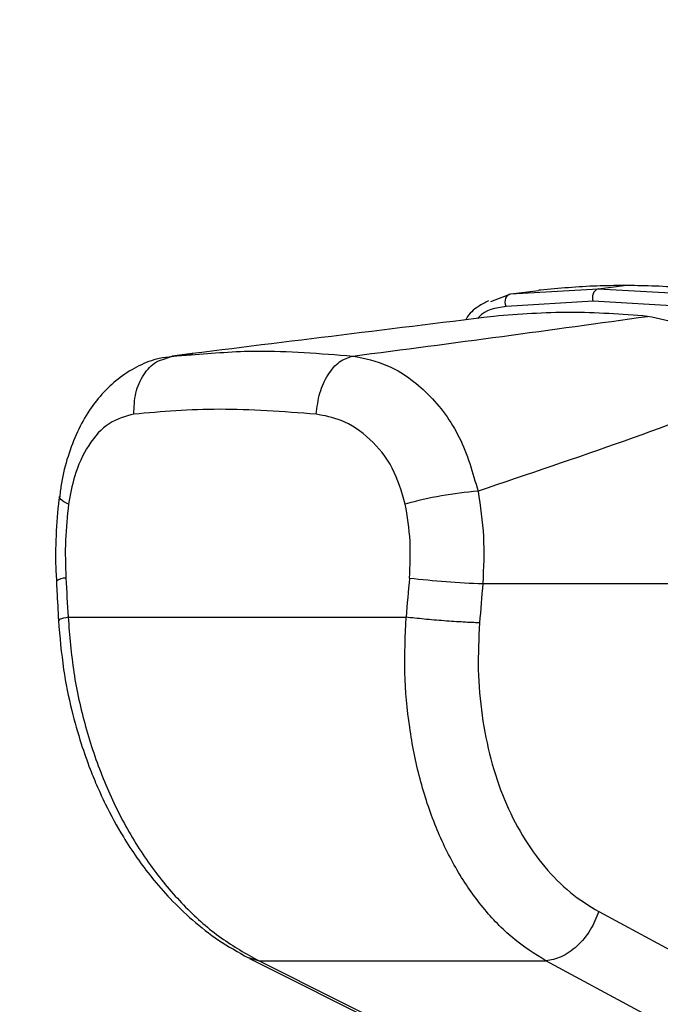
# Model space of a CAD drawing. Header units: millimetres. Extents: x 10 to 10348, y 8 to 8288.
# Tile 26 of 129: x 3497 to 3541, y 2785 to 2852. Entities that reach past the tile are written whole.
import ezdxf

# ---------------------------------------------------------------- set-up
doc = ezdxf.new("R2010")
doc.units = ezdxf.units.MM
doc.layers.add('COMPONENT_GEOMETRY', color=7, linetype='Continuous')
doc.styles.add('SLDTEXTSTYLE0', font='TXT', dxfattribs={"width": 0.75})
doc.dimstyles.new('SLDDIMSTYLE1', dxfattribs={"dimtxt": 75, "dimasz": 3.302, "dimexe": 0, "dimexo": 0.0625, "dimgap": 18.75, "dimtad": 0, "dimtih": 1, "dimtoh": 1, "dimdec": 0, "dimrnd": 1e-09, "dimzin": 12, "dimdsep": 46, "dimtxsty": 'SLDTEXTSTYLE0', "dimsah": 1, "dimcen": 0.09, "dimadec": 0, "dimazin": 3, "dimtfac": 1, "dimtdec": 0, "dimtofl": 0, "dimtmove": 0, "dimatfit": 3, "dimfxl": 1, "dimfrac": 2, "dimtolj": 1, "dimtzin": 12, "dimarcsym": 0})

# ---------------------------------------------------------------- blocks, each defined once
blk = doc.blocks.new('_D_5')
at = {"layer": 'COMPONENT_GEOMETRY', "color": 7}
for p, q in [((3546.338, 3861.899), (417.237, 3861.899)), ((420.412, 3861.899), (420.412, 2365.106)), ((420.412, 749.251), (420.412, 2246.044)), ((3146.615, 749.251), (417.237, 749.251))]:
    blk.add_line(p, q, dxfattribs=at)
for points in [[(420.412, 3861.899), (419.904, 3858.597), (420.92, 3858.597)], [(420.412, 749.251), (420.92, 752.553), (419.904, 752.553)]]:
    blk.add_solid(points, dxfattribs=at)
at = {"layer": 'COMPONENT_GEOMETRY', "color": 7, "insert": (309.579, 2342.724), "char_height": 75, "attachment_point": 1, "style": 'SLDTEXTSTYLE0'}
blk.add_mtext('3113', dxfattribs=at)
blk = doc.blocks.new('_D_6')
at = {"layer": 'COMPONENT_GEOMETRY', "color": 7}
for p, q in [((6592.367, 3169.161), (6314.849, 3169.161)), ((6318.024, 3169.161), (6318.024, 2018.737)), ((6318.024, 749.251), (6318.024, 1899.675)), ((3149.538, 749.251), (6321.199, 749.251))]:
    blk.add_line(p, q, dxfattribs=at)
for points in [[(6318.024, 3169.161), (6317.516, 3165.859), (6318.532, 3165.859)], [(6318.024, 749.251), (6318.532, 752.553), (6317.516, 752.553)]]:
    blk.add_solid(points, dxfattribs=at)
at = {"layer": 'COMPONENT_GEOMETRY', "color": 7, "insert": (6207.191, 1996.355), "char_height": 75, "attachment_point": 1, "style": 'SLDTEXTSTYLE0'}
blk.add_mtext('2420', dxfattribs=at)

msp = doc.modelspace()

# ---------------------------------------------------------------- linework, layer by layer
at = {"color": 7, "linetype": 'Continuous', "lineweight": 25}
for p, q in [((3530.572, 2833.74), (3536.564, 2834.089)), ((3530.572, 2833.74), (3532.468, 2833.974)), ((3532.51, 2833.979), (3532.468, 2833.974)), ((3532.603, 2833.989), (3532.51, 2833.979)), ((3536.564, 2834.089), (3538.329, 2834.307)), ((3536.564, 2834.089), (3542.793, 2833.74)), ((3529.213, 2833.226), (3530.572, 2833.74)), ((3536.218, 2833.232), (3530.264, 2832.88)), ((3542.414, 2832.88), (3536.218, 2833.232)), ((3508.843, 2829.639), (3506.913, 2829.362)), ((3506.932, 2829.298), (3507.438, 2829.488)), ((3507.438, 2829.488), (3508.738, 2829.565)), ((3528.666, 2813.931), (3557.084, 2813.931)), ((3500.321, 2811.639), (3523.42, 2811.639)), ((3536.595, 2791.514), (3548.392, 2785.181)), ((3512.714, 2788.322), (3525.377, 2781.989)), ((3513.372, 2788.146), (3532.979, 2788.146))]:
    msp.add_line(p, q, dxfattribs=at)
at = {"color": 8, "linetype": 'Continuous', "lineweight": 25}
msp.add_line((3512.658, 2788.384), (3513.372, 2788.146), dxfattribs=at)
at = {"color": 7, "linetype": 'Continuous', "lineweight": 25, "flags": 128}
for points in [[(3530.264, 2832.88), (3530.221, 2833.017), (3530.203, 2833.161), (3530.211, 2833.304), (3530.244, 2833.437), (3530.301, 2833.554), (3530.378, 2833.646), (3530.47, 2833.71), (3530.572, 2833.74)], [(3513.372, 2788.146), (3518.872, 2785.397), (3526.042, 2781.813)], [(3544.769, 2781.813), (3539.651, 2784.562), (3532.979, 2788.146)]]:
    msp.add_lwpolyline(points, dxfattribs=at)
at = {"color": 8, "linetype": 'Continuous', "lineweight": 25, "flags": 128}
msp.add_lwpolyline([(3500.356, 2819.375), (3500.036, 2819.528), (3499.824, 2819.677), (3499.726, 2819.817), (3499.719, 2819.874)], dxfattribs=at)
at = {"color": 7, "linetype": 'Continuous', "lineweight": 25}
for centre, radius, start, end in [((3536.793, 2833.498), 0.633, 111.1584, 204.88154), ((3530.618, 2792.892), 27.457, 94.76031, 105.31042), ((3530.995, 2877.134), 63.245, 263.33279, 267.88948)]:
    msp.add_arc(centre, radius, start, end, dxfattribs=at)
at = {"color": 8, "linetype": 'Continuous', "lineweight": 25}
msp.add_arc((3500.115, 2813.381), 0.937, 86.74668, 129.77954, dxfattribs=at)
at = {"color": 7, "linetype": 'Continuous', "lineweight": 25}
for centre, major_axis, ratio, start_param, end_param in [((3568.811, 2650.875), (-58.4, 808.708), 0.071472, 1.362135, 1.365514), ((3568.811, 2650.875), (58.4, 808.708), 0.071472, 1.372457, 1.375836), ((3571.627, 2650.49), (55.53, 808.71), 0.068026, 1.371967, 1.375346)]:
    msp.add_ellipse(centre, major_axis=major_axis, ratio=ratio, start_param=start_param, end_param=end_param, dxfattribs=at)
for points, knots in [([(3538.329, 2834.307), (3537.705, 2834.302), (3535.762, 2834.285), (3533.881, 2834.109), (3532.603, 2833.989)], [0, 0, 0, 0, 0.32125, 1, 1, 1, 1]), ([(3544.281, 2833.989), (3542.919, 2834.109), (3540.912, 2834.285), (3538.957, 2834.302), (3538.329, 2834.307)], [0, 0, 0, 0, 0.67875, 1, 1, 1, 1]), ([(3529.063, 2833.263), (3528.825, 2833.143), (3528.244, 2832.848), (3527.722, 2832.371), (3527.51, 2831.996), (3527.491, 2831.962)], [0, 0, 0, 0, 0.385438, 0.944369, 1, 1, 1, 1]), ([(3539.936, 2832.201), (3538.159, 2832.336), (3534.596, 2832.606), (3531.156, 2832.336), (3529.43, 2832.201)], [0, 0, 0, 0, 0.498544, 1, 1, 1, 1]), ([(3529.43, 2832.201), (3525.708, 2831.743), (3518.262, 2830.828), (3511.047, 2829.935), (3507.438, 2829.488)], [0, 0, 0, 0, 0.499853, 1, 1, 1, 1]), ([(3519.787, 2829.488), (3523.208, 2829.934), (3530.052, 2830.827), (3536.641, 2831.743), (3539.936, 2832.201)], [0, 0, 0, 0, 0.4998773, 1, 1, 1, 1]), ([(3547.68, 2827.134), (3546.839, 2828.071), (3545.155, 2829.945), (3542.435, 2831.692), (3540.715, 2832.042), (3539.936, 2832.201)], [0, 0, 0, 0, 0.353351, 0.707215, 1, 1, 1, 1]), ([(3507.429, 2829.446), (3507.132, 2829.414), (3506.343, 2829.327), (3505.136, 2828.844), (3503.853, 2828.071), (3502.72, 2827.04), (3501.738, 2825.789), (3500.915, 2824.313), (3500.282, 2822.641), (3499.886, 2821.138), (3499.781, 2820.185), (3499.746, 2819.871)], [0, 0, 0, 0, 0.069967, 0.185826, 0.30284, 0.420414, 0.542004, 0.669637, 0.800821, 0.934309, 1, 1, 1, 1]), ([(3517.276, 2825.518), (3517.339, 2826.009), (3517.465, 2826.99), (3518.057, 2828.255), (3518.856, 2829.19), (3519.476, 2829.388), (3519.787, 2829.488)], [0, 0, 0, 0, 0.250001, 0.500002, 0.750002, 1, 1, 1, 1]), ([(3519.787, 2829.488), (3520.587, 2829.323), (3522.402, 2828.948), (3524.995, 2827.046), (3527.248, 2824.059), (3527.975, 2821.523), (3528.339, 2820.254)], [0, 0, 0, 0, 0.208695, 0.473318, 0.736591, 1, 1, 1, 1]), ([(3547.68, 2827.134), (3544.615, 2825.98), (3538.478, 2823.669), (3531.722, 2821.394), (3528.339, 2820.254)], [0, 0, 0, 0, 0.499285, 1, 1, 1, 1]), ([(3517.276, 2825.518), (3515.022, 2825.683), (3510.534, 2826.011), (3506.716, 2825.682), (3504.815, 2825.518)], [0, 0, 0, 0, 0.502298, 1, 1, 1, 1]), ([(3504.815, 2825.518), (3504.234, 2825.361), (3503.078, 2825.049), (3501.676, 2823.497), (3500.743, 2821.521), (3500.47, 2820.011), (3500.356, 2819.375)], [0, 0, 0, 0, 0.273074, 0.542989, 0.807447, 1, 1, 1, 1]), ([(3523.368, 2819.375), (3523.117, 2820.223), (3522.612, 2821.933), (3520.998, 2823.915), (3519.145, 2825.167), (3517.85, 2825.41), (3517.276, 2825.518)], [0, 0, 0, 0, 0.2578164, 0.5195243, 0.7870051, 1, 1, 1, 1]), ([(3499.728, 2819.879), (3499.717, 2819.814), (3499.573, 2818.951), (3499.486, 2817.221), (3499.44, 2815.348), (3499.512, 2814.312), (3499.527, 2814.101)], [0, 0, 0, 0, 0.034799, 0.46182, 0.890195, 1, 1, 1, 1]), ([(3528.339, 2820.254), (3528.495, 2819.222), (3528.813, 2817.131), (3528.715, 2815.007), (3528.666, 2813.931)], [0, 0, 0, 0, 0.4934854, 1, 1, 1, 1]), ([(3500.356, 2819.375), (3500.266, 2818.551), (3500.083, 2816.88), (3500.139, 2815.179), (3500.168, 2814.316)], [0, 0, 0, 0, 0.4927204, 1, 1, 1, 1]), ([(3523.652, 2814.316), (3523.694, 2815.154), (3523.781, 2816.855), (3523.507, 2818.526), (3523.368, 2819.375)], [0, 0, 0, 0, 0.492692, 1, 1, 1, 1]), ([(3499.515, 2814.1), (3499.527, 2813.876), (3499.576, 2812.984), (3499.624, 2812.091), (3499.661, 2811.421)], [0, 0, 0, 0, 0.249931, 1, 1, 1, 1]), ([(3500.321, 2811.639), (3500.423, 2810.375), (3500.627, 2807.849), (3501.46, 2804.133), (3502.65, 2800.584), (3504.219, 2797.275), (3506.125, 2794.311), (3508.322, 2791.757), (3510.738, 2789.621), (3512.494, 2788.638), (3513.372, 2788.146)], [0, 0, 0, 0, 0.125078, 0.249956, 0.375349, 0.500002, 0.625552, 0.749896, 0.87499, 1, 1, 1, 1]), ([(3532.979, 2788.146), (3532.21, 2788.635), (3530.672, 2789.612), (3528.636, 2791.739), (3526.86, 2794.284), (3525.405, 2797.248), (3524.313, 2800.549), (3523.607, 2804.107), (3523.261, 2807.829), (3523.367, 2810.369), (3523.42, 2811.639)], [0, 0, 0, 0, 0.124254, 0.248755, 0.373673, 0.498312, 0.623951, 0.748648, 0.874353, 1, 1, 1, 1]), ([(3528.445, 2811.254), (3528.09, 2811.267), (3527.38, 2811.294), (3526.028, 2811.386), (3524.635, 2811.504), (3523.825, 2811.594), (3523.42, 2811.639)], [0, 0, 0, 0, 0.250002, 0.500001, 0.75, 1, 1, 1, 1]), ([(3499.661, 2811.422), (3499.755, 2810.301), (3499.928, 2808.229), (3500.508, 2805.407), (3501.145, 2803.137), (3501.758, 2801.4), (3502.316, 2800.04), (3503.04, 2798.47), (3504.205, 2796.335), (3505.719, 2794.178), (3507.336, 2792.327), (3508.859, 2790.873), (3510.636, 2789.474), (3511.958, 2788.74), (3512.646, 2788.357)], [0, 0, 0, 0, 0.1146402, 0.2119803, 0.2929802, 0.3565105, 0.402645, 0.4465117, 0.5380368, 0.6605511, 0.7330856, 0.8138126, 0.9029954, 1, 1, 1, 1]), ([(3528.445, 2811.254), (3528.392, 2810.186), (3528.285, 2808.047), (3528.568, 2804.909), (3529.164, 2801.913), (3530.094, 2799.141), (3531.34, 2796.655), (3532.864, 2794.521), (3534.613, 2792.739), (3535.936, 2791.921), (3536.595, 2791.514)], [0, 0, 0, 0, 0.12587, 0.252179, 0.377313, 0.502687, 0.626919, 0.751875, 0.87635, 1, 1, 1, 1]), ([(3536.595, 2791.514), (3536.421, 2791.09), (3536.062, 2790.213), (3535.136, 2789.113), (3534.051, 2788.34), (3533.329, 2788.21), (3532.979, 2788.146)], [0, 0, 0, 0, 0.241933, 0.500002, 0.758067, 1, 1, 1, 1])]:
    msp.add_open_spline(points, degree=3, knots=knots, dxfattribs=at)
at = {"color": 8, "linetype": 'Continuous', "lineweight": 25}
for points, knots in [([(3530.264, 2832.88), (3529.544, 2832.772), (3528.778, 2832.655), (3528.354, 2832.099), (3528.328, 2832.065)], [0, 0, 0, 0, 0.9382905, 1, 1, 1, 1]), ([(3508.738, 2829.565), (3510.211, 2829.692), (3513.597, 2829.985), (3517.552, 2829.667), (3519.787, 2829.488)], [0, 0, 0, 0, 0.43494, 1, 1, 1, 1]), ([(3504.815, 2825.518), (3504.832, 2826.01), (3504.866, 2826.993), (3505.447, 2828.245), (3506.172, 2829.072), (3506.736, 2829.24), (3506.932, 2829.298)], [0, 0, 0, 0, 0.283271, 0.566542, 0.849811, 1, 1, 1, 1]), ([(3500.321, 2811.639), (3500.095, 2811.593), (3499.709, 2811.515), (3499.709, 2811.451), (3499.709, 2811.424)], [0, 0, 0, 0, 0.584644, 1, 1, 1, 1])]:
    msp.add_open_spline(points, degree=3, knots=knots, dxfattribs=at)

# ---------------------------------------------------------------- dimensions: what is measured, and where the dimension line sits
at = {"layer": 'COMPONENT_GEOMETRY', "color": 7}
for base, p1, p2, picture, middle in [((420.412, 3861.899), (3147.885, 749.251), (3547.608, 3861.899), '_D_5', (420.412, 2305.575)), ((6318.024, 749.251), (6593.637, 3169.161), (3148.268, 749.251), '_D_6', (6318.024, 1959.206))]:
    dim = msp.add_linear_dim(base=base, p1=p1, p2=p2, angle=90, dimstyle='SLDDIMSTYLE1', dxfattribs=at)
    dim.commit()
    dim.dimension.update_dxf_attribs({"geometry": picture, "text_midpoint": middle, "dimtype": 160})

doc.saveas('drawing.dxf')
